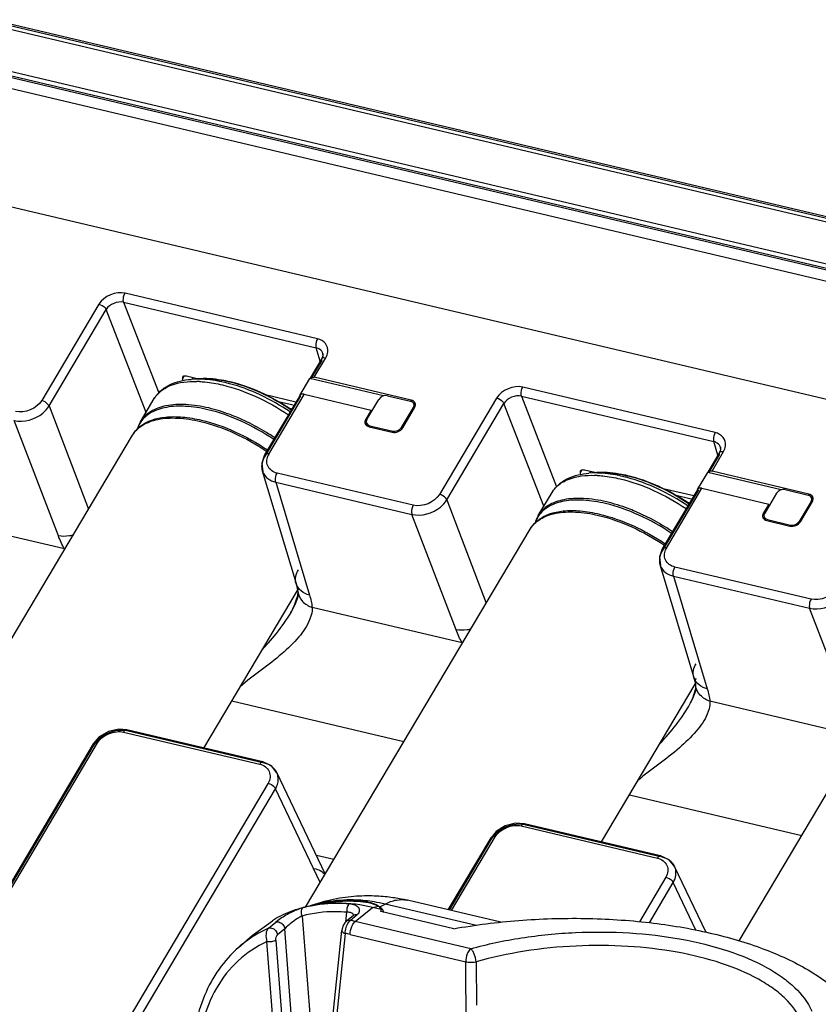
# Model space of a CAD drawing. Header units: inches. Extents: x 0 to 17, y 0 to 11.
# Tile 69 of 104: x 8.897 to 9.368, y 4.395 to 4.976. Entities that reach past the tile are written whole.
import ezdxf

# ---------------------------------------------------------------- set-up
doc = ezdxf.new("R2010")
doc.units = ezdxf.units.IN
doc.header["$LTSCALE"] = 0.935
doc.header["$MEASUREMENT"] = 0
doc.layers.get('0').update_dxf_attribs({"linetype": 'CONTINUOUS'})
doc.layers.add('1', color=7, linetype='CONTINUOUS')
doc.layers.add('2', color=7, linetype='CONTINUOUS')

msp = doc.modelspace()

# ---------------------------------------------------------------- linework, layer by layer
at = {"color": 7, "linetype": 'Continuous'}
for p, q in [((8.99925, 4.76456), (8.99891, 4.76365)), ((9.05849, 4.74838), (9.04973, 4.75044)), ((9.05716, 4.74614), (9.05645, 4.74631)), ((9.23364, 4.70924), (9.23329, 4.70833)), ((9.29288, 4.69306), (9.28411, 4.69513)), ((9.29155, 4.69082), (9.29084, 4.69099))]:
    msp.add_line(p, q, dxfattribs=at)
for centre in [(9.00401, 4.76305), (9.2384, 4.70773)]:
    msp.add_arc(centre, 0.00234, 157.29323, 158.79088, dxfattribs=at)
at = {"layer": '1', "color": 7, "linetype": 'Continuous'}
for p, q in [((9.00207, 4.76391), (8.99822, 4.7636)), ((9.00173, 4.76375), (8.99822, 4.7636)), ((9.00366, 4.76401), (9.00886, 4.76396)), ((9.00886, 4.76396), (9.01224, 4.76367)), ((9.02126, 4.76212), (9.02093, 4.76213)), ((8.96847, 4.73865), (8.97655, 4.75224)), ((9.10188, 4.74005), (9.10885, 4.7518)), ((9.11399, 4.75394), (9.12758, 4.75073)), ((9.12226, 4.73524), (9.12923, 4.74699)), ((9.1294, 4.74661), (9.12923, 4.74699)), ((9.12956, 4.7491), (9.13012, 4.7478)), ((9.03282, 4.73777), (9.02566, 4.74108)), ((9.10158, 4.73791), (9.1021, 4.73638)), ((9.10353, 4.73631), (9.10368, 4.73589)), ((9.10353, 4.73631), (9.11712, 4.7331)), ((9.12226, 4.73524), (9.12242, 4.73483)), ((8.83386, 4.51224), (8.96374, 4.73069)), ((9.11729, 4.73267), (9.11712, 4.7331)), ((9.23646, 4.70859), (9.23261, 4.70828)), ((9.23612, 4.70843), (9.23261, 4.70828)), ((9.23805, 4.70869), (9.24324, 4.70865)), ((9.24324, 4.70865), (9.24663, 4.70836)), ((9.25565, 4.7068), (9.25532, 4.70681)), ((9.20286, 4.68334), (9.21094, 4.69692)), ((9.34324, 4.69649), (9.33627, 4.68473)), ((9.34838, 4.69862), (9.36197, 4.69542)), ((9.36395, 4.69378), (9.3645, 4.69248)), ((9.36362, 4.69168), (9.35665, 4.67992)), ((9.36378, 4.69129), (9.36362, 4.69168)), ((9.26721, 4.68245), (9.26005, 4.68576)), ((9.33596, 4.68259), (9.33649, 4.68106)), ((9.33792, 4.68099), (9.33807, 4.68057)), ((9.33792, 4.68099), (9.35151, 4.67778)), ((9.35168, 4.67735), (9.35151, 4.67778)), ((9.35665, 4.67992), (9.35681, 4.67951)), ((9.06568, 4.4526), (9.19813, 4.67537)), ((9.00577, 4.54639), (9.061, 4.63927)), ((9.32119, 4.43281), (9.43251, 4.62006)), ((9.24016, 4.49107), (9.29539, 4.58396)), ((9.0767, 4.45589), (9.07483, 4.45538)), ((9.0982, 4.45665), (9.09795, 4.45667)), ((9.0982, 4.45663), (9.09795, 4.45667)), ((9.09884, 4.45589), (9.09887, 4.45621)), ((9.12556, 4.4567), (9.1257, 4.45667)), ((9.18075, 4.44368), (9.1257, 4.45667)), ((9.06906, 4.45353), (9.06844, 4.4533)), ((9.06903, 4.45345), (9.07585, 4.45481)), ((9.09496, 4.44418), (9.10521, 4.45248)), ((9.10521, 4.45248), (9.10852, 4.45325)), ((9.11022, 4.4513), (9.10521, 4.45248)), ((9.10826, 4.45368), (9.10947, 4.45288)), ((9.10947, 4.45288), (9.11262, 4.45443)), ((9.10947, 4.45288), (9.11067, 4.45175)), ((9.15313, 4.43992), (9.11004, 4.45009)), ((9.11022, 4.4513), (9.11019, 4.45092)), ((9.11076, 4.45163), (9.11131, 4.45079)), ((9.11131, 4.45079), (9.11151, 4.45027)), ((9.11151, 4.45027), (9.11161, 4.44973)), ((9.16644, 4.44173), (9.11262, 4.45443)), ((9.03429, 4.43598), (9.04631, 4.44454)), ((9.04992, 4.44514), (9.04814, 4.44378)), ((9.06368, 4.4474), (9.072, 4.33973)), ((9.08945, 4.44401), (9.09003, 4.44964)), ((9.09388, 4.44775), (9.08975, 4.44434)), ((9.09097, 4.44365), (9.09202, 4.44483)), ((9.09202, 4.44483), (9.09615, 4.44824)), ((9.09364, 4.44257), (9.09496, 4.44418)), ((9.16302, 4.42812), (9.09496, 4.44418)), ((9.04388, 4.44023), (9.04814, 4.44378)), ((9.05345, 4.43994), (9.0492, 4.43639)), ((9.06099, 4.34232), (9.05345, 4.43994)), ((9.07622, 4.33321), (9.08707, 4.43885)), ((9.02622, 4.42887), (9.03429, 4.43599)), ((9.04827, 4.43318), (9.05556, 4.33892)), ((9.08899, 4.43716), (9.07815, 4.33151)), ((9.09199, 4.4365), (9.16006, 4.42044)), ((9.05022, 4.3381), (9.04293, 4.43236)), ((9.16248, 4.42759), (9.1617, 4.42651)), ((9.16302, 4.42812), (9.16248, 4.42759)), ((9.16161, 4.23471), (9.16006, 4.42044)), ((9.16623, 4.42044), (9.16643, 4.3948)), ((9.16623, 4.42044), (9.16642, 4.3948))]:
    msp.add_line(p, q, dxfattribs=at)
for points in [[(9.12554, 4.45664), (9.12462, 4.45685), (9.12379, 4.45703), (9.12292, 4.4572), (9.12202, 4.45738), (9.12109, 4.45755), (9.12013, 4.45772), (9.11914, 4.45789), (9.11813, 4.45805), (9.11709, 4.4582), (9.11601, 4.45835), (9.11491, 4.45849), (9.11377, 4.45862), (9.11259, 4.45874), (9.11138, 4.45885), (9.11013, 4.45895), (9.10885, 4.45904), (9.10752, 4.45911), (9.10616, 4.45917), (9.10477, 4.45921), (9.10334, 4.45923), (9.10188, 4.45923), (9.10039, 4.45921), (9.09888, 4.45917), (9.09733, 4.45911), (9.09575, 4.45901), (9.09414, 4.45889), (9.09251, 4.45875), (9.09085, 4.45857), (9.08917, 4.45836), (9.08746, 4.45812), (9.08572, 4.45784), (9.08396, 4.45753), (9.08218, 4.45718), (9.08037, 4.45679), (9.07855, 4.45636), (9.0767, 4.45589)], [(9.07483, 4.45538), (9.07294, 4.45481), (9.07102, 4.4542), (9.06906, 4.45353)], [(9.08975, 4.44434), (9.08876, 4.44328), (9.08785, 4.44171), (9.08722, 4.43983), (9.08707, 4.43885)], [(9.0941, 4.44794), (9.09411, 4.44798), (9.09388, 4.44775)]]:
    msp.add_lwpolyline(points, dxfattribs=at)
for centre, radius, start, end in [((9.0056, 4.72031), 0.04374, 92.53692, 94.61931), ((9.0002, 4.70299), 0.0594, 87.11092, 88.57684), ((8.99716, 4.67224), 0.09193, 75.04523, 76.71165), ((9.00163, 4.68038), 0.08401, 76.50725, 76.71938), ((8.99131, 4.64938), 0.1168, 55.55607, 55.88564), ((8.98567, 4.72853), 0.01996, 157.52752, 162.93895), ((8.98239, 4.72923), 0.01661, 155.53401, 160.8952), ((8.98517, 4.72873), 0.01942, 149.28449, 157.51943), ((8.98202, 4.72939), 0.0162, 145.74591, 155.51202), ((8.97459, 4.62145), 0.13009, 57.68768, 63.40704), ((8.97483, 4.62178), 0.12967, 55.88723, 57.69726), ((9.23458, 4.64767), 0.0594, 87.11092, 88.57684), ((9.23998, 4.66499), 0.04374, 92.53692, 94.61931), ((9.23154, 4.61692), 0.09193, 75.04523, 76.71165), ((9.23602, 4.62506), 0.08401, 76.50725, 76.71938), ((9.22569, 4.59406), 0.1168, 55.55607, 55.88564), ((9.21956, 4.67341), 0.01942, 149.28449, 157.51943), ((9.21641, 4.67408), 0.0162, 145.74591, 155.51202), ((9.20898, 4.56613), 0.13009, 57.68768, 63.40704), ((9.22006, 4.67321), 0.01996, 157.52752, 162.93895), ((9.21678, 4.67391), 0.01661, 155.53401, 160.8952), ((9.20922, 4.56647), 0.12967, 55.88723, 57.69726), ((9.09121, 4.36798), 0.08856, 85.03927, 85.53459), ((9.08268, 4.38279), 0.07195, 108.20733, 118.39569), ((9.0831, 4.38159), 0.07321, 107.23366, 108.22744), ((9.08355, 4.38003), 0.07484, 101.19499, 107.21182), ((9.08348, 4.37946), 0.07528, 101.51682, 104.93622), ((9.08367, 4.37859), 0.07618, 101.07538, 101.52235), ((9.0841, 4.37726), 0.07766, 96.42459, 101.19827), ((9.08396, 4.37696), 0.07783, 95.94866, 101.05727), ((9.09107, 4.38394), 0.07283, 106.52031, 106.76204), ((9.09123, 4.38336), 0.07343, 102.17555, 106.51405), ((9.08533, 4.40309), 0.05272, 104.33354, 104.96654), ((9.09096, 4.38093), 0.07558, 101.56648, 104.30562), ((9.08428, 4.37584), 0.0791, 96.11883, 96.43712), ((9.08418, 4.37505), 0.07975, 94.84459, 95.96351), ((9.10631, 4.44807), 0.00571, 38.70484, 40.18928), ((9.12043, 4.34351), 0.1253, 125.05664, 126.26659), ((9.07338, 4.35284), 0.09386, 77.63087, 78.54874), ((9.07317, 4.35185), 0.09487, 76.7196, 77.63086), ((9.09261, 4.44766), 0.00139, 7.95824, 16.1232), ((9.07241, 4.37643), 0.06989, 114.09324, 122.66436), ((9.07235, 4.37658), 0.06973, 122.69002, 131.4124), ((9.07157, 4.35001), 0.08887, 76.71666, 78.69602)]:
    msp.add_arc(centre, radius, start, end, dxfattribs=at)
for centre, major_axis, ratio, start_param, end_param in [((9.11225, 4.751), (0.00367, 0.00142), 0.734325, 0.82133, 2.391822), ((9.12584, 4.7478), (0.00367, 0.00142), 0.733879, -0.749539, 0.820953), ((9.10528, 4.73925), (0.00367, 0.00142), 0.733879, 8.675239, 10.245731), ((9.11886, 4.73604), (0.00367, 0.00142), 0.734325, -2.320263, -0.749771), ((9.34664, 4.69568), (0.00367, 0.00142), 0.734325, 0.82133, 2.391822), ((9.36022, 4.69248), (0.00367, 0.00142), 0.733879, -0.749539, 0.820953), ((9.33966, 4.68393), (0.00367, 0.00142), 0.733879, 8.675239, 10.245731), ((9.35325, 4.68072), (0.00367, 0.00142), 0.734325, -2.320263, -0.749771), ((9.08677, 4.45405), (0.02344, -0.00295), 0.203969, 0.039956, 0.408802), ((9.08642, 4.45066), (0.02379, 0.00096), 0.451747, -0.141473, -0.064709)]:
    msp.add_ellipse(centre, major_axis=major_axis, ratio=ratio, start_param=start_param, end_param=end_param, dxfattribs=at)
for points, knots in [([(8.98248, 4.75853), (8.98355, 4.75927), (8.98838, 4.76205), (8.99398, 4.76326), (8.99822, 4.7636)], [0, 0, 0, 0, 0.23406, 1, 1, 1, 1]), ([(9.01829, 4.76171), (9.01684, 4.76205), (9.0114, 4.7632), (9.00582, 4.76378), (9.00173, 4.76375)], [0, 0, 0, 0, 0.266278, 1, 1, 1, 1]), ([(9.02126, 4.76212), (9.01958, 4.76252), (9.01327, 4.7638), (9.00676, 4.76428), (9.00207, 4.7639)], [0, 0, 0, 0, 0.268922, 1, 1, 1, 1]), ([(9.01224, 4.76367), (9.01295, 4.76359), (9.01587, 4.76321), (9.01876, 4.76265), (9.02093, 4.76214)], [0, 0, 0, 0, 0.242035, 1, 1, 1, 1]), ([(8.97655, 4.75224), (8.97765, 4.75409), (8.97958, 4.75634), (8.98187, 4.75811), (8.98248, 4.75853)], [0, 0, 0, 0, 0.745496, 1, 1, 1, 1]), ([(8.97936, 4.75576), (8.97961, 4.75599), (8.98065, 4.75693), (8.9818, 4.75775), (8.98271, 4.7583)], [0, 0, 0, 0, 0.24444, 1, 1, 1, 1]), ([(8.98271, 4.7583), (8.98393, 4.75904), (8.98986, 4.76184), (8.99659, 4.76249), (9.00167, 4.76237)], [0, 0, 0, 0, 0.21988, 1, 1, 1, 1]), ([(9.00319, 4.76231), (9.00427, 4.76225), (9.00881, 4.7619), (9.01332, 4.76111), (9.0167, 4.76031)], [0, 0, 0, 0, 0.237411, 1, 1, 1, 1]), ([(9.0167, 4.76031), (9.02345, 4.75871), (9.03701, 4.75389), (9.04953, 4.74686), (9.05561, 4.74274)], [0, 0, 0, 0, 0.485682, 1, 1, 1, 1]), ([(9.05659, 4.74439), (9.05101, 4.74818), (9.0395, 4.75473), (9.0271, 4.7594), (9.02088, 4.76106)], [0, 0, 0, 0, 0.511913, 1, 1, 1, 1]), ([(9.02124, 4.76207), (9.02751, 4.76056), (9.04009, 4.75603), (9.0517, 4.74945), (9.05732, 4.74559)], [0, 0, 0, 0, 0.486073, 1, 1, 1, 1]), ([(9.05681, 4.74608), (9.05127, 4.74984), (9.03983, 4.75626), (9.02745, 4.76066), (9.02126, 4.76212)], [0, 0, 0, 0, 0.51323, 1, 1, 1, 1]), ([(8.97655, 4.75224), (8.97712, 4.7532), (8.97803, 4.75442), (8.97908, 4.75549), (8.97936, 4.75576)], [0, 0, 0, 0, 0.746646, 1, 1, 1, 1]), ([(9.00862, 4.74673), (9.00419, 4.74777), (8.99579, 4.74911), (8.98403, 4.74863), (8.97573, 4.7458), (8.97093, 4.74207), (8.96917, 4.73983), (8.96847, 4.73865)], [0, 0, 0, 0, 0.314428, 0.583287, 0.806414, 0.905375, 1, 1, 1, 1]), ([(9.00814, 4.74572), (9.00384, 4.74674), (8.99569, 4.74806), (8.98423, 4.74768), (8.97481, 4.74477), (8.97016, 4.74076), (8.96863, 4.73851)], [0, 0, 0, 0, 0.312984, 0.582228, 0.807053, 1, 1, 1, 1]), ([(9.04698, 4.72818), (9.04091, 4.73229), (9.02841, 4.73931), (9.01488, 4.74413), (9.00814, 4.74572)], [0, 0, 0, 0, 0.514312, 1, 1, 1, 1]), ([(9.02566, 4.74108), (9.02424, 4.74168), (9.01868, 4.74391), (9.01294, 4.74571), (9.00862, 4.74673)], [0, 0, 0, 0, 0.258378, 1, 1, 1, 1]), ([(8.96374, 4.73069), (8.96444, 4.73187), (8.96619, 4.73411), (8.971, 4.73784), (8.9793, 4.74067), (8.99106, 4.74115), (8.99946, 4.73981), (9.00389, 4.73877)], [0, 0, 0, 0, 0.094624, 0.193585, 0.416712, 0.685572, 1, 1, 1, 1]), ([(8.96813, 4.73581), (8.97222, 4.73922), (8.98121, 4.7418), (8.99364, 4.74163), (9.00076, 4.74042), (9.00446, 4.73954)], [0, 0, 0, 0, 0.426371, 0.69553, 1, 1, 1, 1]), ([(8.96374, 4.73069), (8.9646, 4.73214), (8.96602, 4.73394), (8.96769, 4.73545), (8.96813, 4.73581)], [0, 0, 0, 0, 0.747238, 1, 1, 1, 1]), ([(9.00389, 4.73877), (9.01065, 4.73717), (9.02421, 4.73234), (9.03674, 4.7253), (9.04283, 4.72118)], [0, 0, 0, 0, 0.485686, 1, 1, 1, 1]), ([(9.00446, 4.73954), (9.0112, 4.73795), (9.02474, 4.73313), (9.03724, 4.72611), (9.04331, 4.72199)], [0, 0, 0, 0, 0.485689, 1, 1, 1, 1]), ([(9.21687, 4.70321), (9.21793, 4.70395), (9.22277, 4.70673), (9.22837, 4.70794), (9.23261, 4.70828)], [0, 0, 0, 0, 0.23406, 1, 1, 1, 1]), ([(9.21709, 4.70298), (9.21832, 4.70372), (9.22425, 4.70652), (9.23098, 4.70717), (9.23606, 4.70705)], [0, 0, 0, 0, 0.21988, 1, 1, 1, 1]), ([(9.25267, 4.70639), (9.25123, 4.70674), (9.24579, 4.70788), (9.2402, 4.70846), (9.23612, 4.70843)], [0, 0, 0, 0, 0.266278, 1, 1, 1, 1]), ([(9.25565, 4.7068), (9.25397, 4.7072), (9.24766, 4.70848), (9.24115, 4.70896), (9.23646, 4.70858)], [0, 0, 0, 0, 0.268922, 1, 1, 1, 1]), ([(9.23758, 4.70699), (9.23866, 4.70694), (9.2432, 4.70659), (9.2477, 4.70579), (9.25108, 4.70499)], [0, 0, 0, 0, 0.237411, 1, 1, 1, 1]), ([(9.24663, 4.70836), (9.24734, 4.70828), (9.25026, 4.7079), (9.25315, 4.70733), (9.25532, 4.70682)], [0, 0, 0, 0, 0.242035, 1, 1, 1, 1]), ([(9.29098, 4.68907), (9.2854, 4.69286), (9.27389, 4.69941), (9.26148, 4.70408), (9.25527, 4.70574)], [0, 0, 0, 0, 0.511913, 1, 1, 1, 1]), ([(9.25562, 4.70675), (9.2619, 4.70524), (9.27447, 4.70071), (9.28608, 4.69413), (9.29171, 4.69027)], [0, 0, 0, 0, 0.486073, 1, 1, 1, 1]), ([(9.2912, 4.69076), (9.28566, 4.69452), (9.27422, 4.70094), (9.26183, 4.70534), (9.25565, 4.7068)], [0, 0, 0, 0, 0.51323, 1, 1, 1, 1]), ([(9.21094, 4.69692), (9.21204, 4.69877), (9.21396, 4.70102), (9.21626, 4.70279), (9.21687, 4.70321)], [0, 0, 0, 0, 0.745496, 1, 1, 1, 1]), ([(9.21094, 4.69692), (9.21151, 4.69788), (9.21242, 4.6991), (9.21347, 4.70017), (9.21375, 4.70044)], [0, 0, 0, 0, 0.746646, 1, 1, 1, 1]), ([(9.21375, 4.70044), (9.21399, 4.70067), (9.21504, 4.70161), (9.21619, 4.70243), (9.21709, 4.70298)], [0, 0, 0, 0, 0.24444, 1, 1, 1, 1]), ([(9.25108, 4.70499), (9.25784, 4.7034), (9.27139, 4.69857), (9.28392, 4.69154), (9.29, 4.68742)], [0, 0, 0, 0, 0.485682, 1, 1, 1, 1]), ([(9.24301, 4.69141), (9.23858, 4.69245), (9.23018, 4.69379), (9.21842, 4.69332), (9.21012, 4.69048), (9.20531, 4.68675), (9.20356, 4.68451), (9.20286, 4.68334)], [0, 0, 0, 0, 0.314428, 0.583287, 0.806414, 0.905375, 1, 1, 1, 1]), ([(9.24252, 4.69041), (9.23823, 4.69142), (9.23008, 4.69274), (9.21862, 4.69236), (9.2092, 4.68945), (9.20455, 4.68544), (9.20302, 4.6832)], [0, 0, 0, 0, 0.312984, 0.582228, 0.807053, 1, 1, 1, 1]), ([(9.28137, 4.67286), (9.27529, 4.67698), (9.2628, 4.68399), (9.24927, 4.68881), (9.24252, 4.69041)], [0, 0, 0, 0, 0.514312, 1, 1, 1, 1]), ([(9.26005, 4.68576), (9.25862, 4.68636), (9.25307, 4.68859), (9.24733, 4.69039), (9.24301, 4.69141)], [0, 0, 0, 0, 0.258378, 1, 1, 1, 1]), ([(9.19813, 4.67537), (9.19883, 4.67655), (9.20058, 4.67879), (9.20539, 4.68252), (9.21369, 4.68536), (9.22545, 4.68583), (9.23384, 4.68449), (9.23828, 4.68345)], [0, 0, 0, 0, 0.094624, 0.193585, 0.416712, 0.685572, 1, 1, 1, 1]), ([(9.20252, 4.68049), (9.20661, 4.6839), (9.2156, 4.68648), (9.22803, 4.68631), (9.23515, 4.6851), (9.23885, 4.68422)], [0, 0, 0, 0, 0.426371, 0.69553, 1, 1, 1, 1]), ([(9.23828, 4.68345), (9.24504, 4.68185), (9.2586, 4.67702), (9.27113, 4.66998), (9.27722, 4.66586)], [0, 0, 0, 0, 0.485686, 1, 1, 1, 1]), ([(9.23885, 4.68422), (9.24559, 4.68263), (9.25912, 4.67781), (9.27162, 4.67079), (9.2777, 4.66667)], [0, 0, 0, 0, 0.485689, 1, 1, 1, 1]), ([(9.19813, 4.67537), (9.19899, 4.67682), (9.20041, 4.67862), (9.20208, 4.68013), (9.20252, 4.68049)], [0, 0, 0, 0, 0.747238, 1, 1, 1, 1]), ([(9.09795, 4.45667), (9.09605, 4.4568), (9.08862, 4.45705), (9.08115, 4.45631), (9.07574, 4.45514)], [0, 0, 0, 0, 0.25561, 1, 1, 1, 1]), ([(9.09811, 4.45627), (9.09621, 4.45642), (9.08876, 4.45676), (9.08125, 4.45608), (9.0758, 4.45497)], [0, 0, 0, 0, 0.254952, 1, 1, 1, 1]), ([(9.07585, 4.4548), (9.07765, 4.45516), (9.085, 4.45633), (9.09251, 4.45644), (9.0981, 4.45597)], [0, 0, 0, 0, 0.245927, 1, 1, 1, 1]), ([(9.0981, 4.45597), (9.1002, 4.45579), (9.10377, 4.45524), (9.10725, 4.45405), (9.10852, 4.45325)], [0, 0, 0, 0, 0.583409, 1, 1, 1, 1]), ([(9.11263, 4.45443), (9.11145, 4.45471), (9.10669, 4.45574), (9.10185, 4.45639), (9.0982, 4.45665)], [0, 0, 0, 0, 0.248068, 1, 1, 1, 1]), ([(9.09887, 4.45621), (9.10066, 4.45605), (9.10389, 4.45555), (9.10699, 4.45441), (9.10826, 4.45368)], [0, 0, 0, 0, 0.550883, 1, 1, 1, 1]), ([(9.11262, 4.45443), (9.1147, 4.45554), (9.11892, 4.45719), (9.12351, 4.45716), (9.12556, 4.4567)], [0, 0, 0, 0, 0.528649, 1, 1, 1, 1]), ([(9.06408, 4.4522), (9.06156, 4.45153), (9.05668, 4.44938), (9.05211, 4.44669), (9.04992, 4.44514)], [0, 0, 0, 0, 0.492467, 1, 1, 1, 1]), ([(9.06368, 4.4474), (9.06333, 4.44828), (9.06302, 4.44994), (9.06353, 4.45172), (9.06408, 4.4522)], [0, 0, 0, 0, 0.56489, 1, 1, 1, 1]), ([(9.09003, 4.44964), (9.08777, 4.44982), (9.07894, 4.4502), (9.07003, 4.4491), (9.06368, 4.4474)], [0, 0, 0, 0, 0.255956, 1, 1, 1, 1]), ([(9.10521, 4.45248), (9.10275, 4.45306), (9.09309, 4.45495), (9.08312, 4.45527), (9.07585, 4.45449)], [0, 0, 0, 0, 0.256853, 1, 1, 1, 1]), ([(9.0914, 4.45451), (9.09023, 4.45461), (9.08558, 4.4549), (9.08091, 4.45481), (9.07745, 4.45451)], [0, 0, 0, 0, 0.253063, 1, 1, 1, 1]), ([(9.0914, 4.45451), (9.0908, 4.45402), (9.09005, 4.45232), (9.08991, 4.45058), (9.09003, 4.44964)], [0, 0, 0, 0, 0.45004, 1, 1, 1, 1]), ([(9.09615, 4.44824), (9.09678, 4.44876), (9.09761, 4.44975), (9.09756, 4.45132), (9.09703, 4.45231), (9.09609, 4.45314), (9.09425, 4.45411), (9.09258, 4.45441), (9.0914, 4.45451)], [0, 0, 0, 0, 0.228468, 0.32299, 0.421695, 0.53504, 0.668351, 1, 1, 1, 1]), ([(9.04814, 4.44378), (9.04826, 4.44383), (9.04884, 4.44402), (9.04947, 4.44399), (9.04993, 4.44388)], [0, 0, 0, 0, 0.217366, 1, 1, 1, 1]), ([(9.06368, 4.4474), (9.06277, 4.44694), (9.05908, 4.44486), (9.05581, 4.44212), (9.05345, 4.43994)], [0, 0, 0, 0, 0.239354, 1, 1, 1, 1]), ([(9.09394, 4.44804), (9.09387, 4.4483), (9.09342, 4.44898), (9.09198, 4.4496), (9.09074, 4.44967), (9.09003, 4.44964)], [0, 0, 0, 0, 0.178195, 0.519251, 1, 1, 1, 1]), ([(9.15313, 4.43992), (9.16576, 4.44217), (9.19143, 4.44539), (9.23004, 4.4466), (9.26784, 4.44418), (9.30323, 4.43829), (9.33474, 4.42912), (9.36112, 4.41709), (9.38135, 4.40258), (9.3909, 4.3905), (9.39392, 4.38434)], [0, 0, 0, 0, 0.148488, 0.299109, 0.44673, 0.586428, 0.713803, 0.825704, 0.92058, 1, 1, 1, 1]), ([(9.04388, 4.44023), (9.04296, 4.43944), (9.04206, 4.43655), (9.04243, 4.43381), (9.04293, 4.43236)], [0, 0, 0, 0, 0.440564, 1, 1, 1, 1]), ([(9.04388, 4.44023), (9.044, 4.44028), (9.04458, 4.44046), (9.04521, 4.44042), (9.04567, 4.44031)], [0, 0, 0, 0, 0.217361, 1, 1, 1, 1]), ([(9.04567, 4.44031), (9.0466, 4.4401), (9.04822, 4.43899), (9.04906, 4.43726), (9.0492, 4.43639)], [0, 0, 0, 0, 0.518772, 1, 1, 1, 1]), ([(9.04993, 4.44388), (9.05081, 4.44367), (9.05244, 4.44259), (9.05332, 4.44085), (9.05345, 4.43994)], [0, 0, 0, 0, 0.496508, 1, 1, 1, 1]), ([(9.08707, 4.43885), (9.08705, 4.43869), (9.08719, 4.43818), (9.08793, 4.43759), (9.0886, 4.43729), (9.08899, 4.43716)], [0, 0, 0, 0, 0.180659, 0.543096, 1, 1, 1, 1]), ([(9.08899, 4.43716), (9.08902, 4.43833), (9.08943, 4.4406), (9.09034, 4.44273), (9.09097, 4.44365)], [0, 0, 0, 0, 0.512865, 1, 1, 1, 1]), ([(9.09199, 4.4365), (9.09201, 4.43811), (9.09246, 4.44024), (9.09338, 4.44214), (9.09364, 4.44257)], [0, 0, 0, 0, 0.76144, 1, 1, 1, 1]), ([(9.04293, 4.43236), (9.0439, 4.43223), (9.04573, 4.4323), (9.04756, 4.43274), (9.04827, 4.43318)], [0, 0, 0, 0, 0.539157, 1, 1, 1, 1]), ([(9.04827, 4.43318), (9.04823, 4.43379), (9.04833, 4.43492), (9.04879, 4.43606), (9.0492, 4.43639)], [0, 0, 0, 0, 0.538943, 1, 1, 1, 1]), ([(9.16302, 4.42812), (9.17282, 4.43086), (9.19327, 4.43512), (9.22467, 4.43824), (9.2563, 4.43798), (9.28649, 4.4345), (9.31366, 4.42785), (9.33345, 4.41973), (9.34633, 4.41175), (9.35605, 4.40385), (9.3617, 4.39658), (9.36398, 4.39141)], [0, 0, 0, 0, 0.141521, 0.289659, 0.437921, 0.580494, 0.711295, 0.825849, 0.876038, 0.921457, 1, 1, 1, 1]), ([(9.02622, 4.42887), (9.02192, 4.42508), (9.01409, 4.4163), (9.00251, 4.39515), (8.99916, 4.37661), (8.99908, 4.36427)], [0, 0, 0, 0, 0.239617, 0.485082, 1, 1, 1, 1]), ([(9.04293, 4.43236), (9.03679, 4.4295), (9.02523, 4.42174), (9.01212, 4.4051), (9.00401, 4.38465), (9.00224, 4.36975), (9.00219, 4.36213)], [0, 0, 0, 0, 0.237531, 0.479445, 0.732458, 1, 1, 1, 1]), ([(9.16624, 4.42044), (9.16613, 4.42198), (9.16557, 4.42424), (9.16427, 4.42675), (9.16345, 4.42777), (9.16302, 4.42812)], [0, 0, 0, 0, 0.545908, 0.804323, 1, 1, 1, 1]), ([(9.35802, 4.38548), (9.35585, 4.39044), (9.35046, 4.39742), (9.34118, 4.405), (9.32889, 4.41266), (9.31001, 4.42043), (9.28407, 4.42678), (9.25525, 4.43007), (9.22507, 4.43027), (9.1951, 4.42722), (9.17559, 4.42309), (9.16624, 4.42044)], [0, 0, 0, 0, 0.078797, 0.124279, 0.174499, 0.289034, 0.419756, 0.562226, 0.710394, 0.858475, 1, 1, 1, 1]), ([(9.1617, 4.42651), (9.16144, 4.42607), (9.16052, 4.42417), (9.16007, 4.42204), (9.16006, 4.42044)], [0, 0, 0, 0, 0.23857, 1, 1, 1, 1]), ([(9.16005, 4.42044), (9.16054, 4.42033), (9.16259, 4.42003), (9.1647, 4.42012), (9.16623, 4.42044)], [0, 0, 0, 0, 0.241734, 1, 1, 1, 1])]:
    msp.add_open_spline(points, degree=3, knots=knots, dxfattribs=at)
for points in [[(9.09202, 4.44483), (9.09126, 4.44498), (9.09035, 4.44483), (9.08975, 4.44434)], [(9.09388, 4.44775), (9.09448, 4.44824), (9.09539, 4.44839), (9.09615, 4.44824)]]:
    msp.add_open_spline(points, degree=3, dxfattribs=at)
at = {"layer": '2', "color": 7, "linetype": 'Continuous'}
for p, q in [((8.87725, 4.97339), (11.11922, 4.44425)), ((11.1222, 4.44639), (8.88024, 4.97553)), ((11.12199, 4.44551), (8.8815, 4.9743)), ((11.10618, 4.42227), (8.86422, 4.9514)), ((8.86518, 4.94891), (11.10714, 4.41977)), ((8.86247, 4.94847), (11.10444, 4.41933)), ((11.10096, 4.41345), (8.85899, 4.94259)), ((8.83146, 4.87972), (11.07342, 4.35059)), ((9.07272, 4.78757), (8.95932, 4.81433)), ((8.94391, 4.80793), (8.91022, 4.75113)), ((8.91454, 4.74792), (8.94823, 4.80472)), ((8.97174, 4.74415), (8.94823, 4.80472)), ((8.95851, 4.80899), (8.97924, 4.75558)), ((8.95851, 4.80899), (9.07191, 4.78223)), ((9.07432, 4.77429), (9.07191, 4.78223)), ((9.07525, 4.77587), (9.0684, 4.76432)), ((9.07521, 4.77475), (9.06871, 4.76378)), ((9.07084, 4.76483), (9.07768, 4.77636)), ((9.07521, 4.77475), (9.07525, 4.77587)), ((9.07583, 4.77892), (9.07582, 4.77893)), ((9.07601, 4.77715), (9.07583, 4.77892)), ((9.07611, 4.77642), (9.07657, 4.77647)), ((9.07657, 4.77647), (9.07768, 4.77636)), ((8.99312, 4.76365), (8.9942, 4.76547)), ((8.99317, 4.76489), (8.99312, 4.76365)), ((8.99312, 4.76365), (8.99341, 4.76278)), ((9.00183, 4.76396), (8.99562, 4.76542)), ((9.06236, 4.75405), (9.06829, 4.76404)), ((9.06827, 4.76404), (9.0684, 4.76432)), ((9.11158, 4.75382), (9.06829, 4.76404)), ((9.12798, 4.75134), (9.07084, 4.76483)), ((9.30711, 4.73225), (9.19371, 4.75902)), ((9.06278, 4.7538), (9.04152, 4.71795)), ((9.06247, 4.75432), (9.04156, 4.71907)), ((9.06004, 4.75022), (9.04213, 4.75444)), ((9.04399, 4.71955), (9.06488, 4.75478)), ((9.06247, 4.75431), (9.06236, 4.75405)), ((9.06483, 4.75479), (9.10428, 4.74548)), ((9.1783, 4.75261), (9.14461, 4.69581)), ((9.19289, 4.75367), (9.21362, 4.70026)), ((9.19289, 4.75367), (9.30629, 4.72691)), ((8.91454, 4.74792), (8.93783, 4.68711)), ((9.12296, 4.73504), (9.12997, 4.74686)), ((9.12798, 4.75134), (9.12829, 4.75044)), ((9.12959, 4.7494), (9.13026, 4.74887)), ((9.14893, 4.6926), (9.18262, 4.7494)), ((9.20613, 4.68883), (9.18262, 4.7494)), ((9.10428, 4.74548), (9.10115, 4.74019)), ((9.10156, 4.73923), (9.10115, 4.74019)), ((9.10428, 4.74548), (9.10463, 4.74468)), ((8.92002, 4.67141), (8.89399, 4.73939)), ((9.10142, 4.73791), (9.10128, 4.73682)), ((9.10313, 4.7357), (9.11679, 4.73248)), ((9.30871, 4.71898), (9.30629, 4.72691)), ((9.31021, 4.7236), (9.31021, 4.72361)), ((9.31039, 4.72183), (9.31021, 4.7236)), ((9.04156, 4.71907), (9.03988, 4.7143)), ((9.04156, 4.71907), (9.04152, 4.71795)), ((9.04284, 4.71607), (9.04343, 4.71841)), ((9.30964, 4.72055), (9.30279, 4.709)), ((9.3096, 4.71943), (9.30309, 4.70846)), ((9.30523, 4.70951), (9.31207, 4.72104)), ((9.3096, 4.71943), (9.30964, 4.72055)), ((9.3105, 4.7211), (9.31096, 4.72115)), ((9.31096, 4.72115), (9.31207, 4.72104)), ((9.03988, 4.7143), (9.04044, 4.70917)), ((9.04019, 4.70975), (9.04034, 4.70928)), ((9.04019, 4.70975), (9.06009, 4.64328)), ((9.1292, 4.6894), (9.04895, 4.70834)), ((9.22751, 4.70833), (9.22859, 4.71015)), ((9.22756, 4.70957), (9.22751, 4.70833)), ((9.22751, 4.70833), (9.2278, 4.70746)), ((9.23622, 4.70864), (9.23001, 4.7101)), ((9.29675, 4.69873), (9.30267, 4.70872)), ((9.30266, 4.70872), (9.30279, 4.709)), ((9.34597, 4.6985), (9.30267, 4.70872)), ((9.36237, 4.69603), (9.30523, 4.70951)), ((9.04813, 4.70301), (9.06805, 4.63648)), ((9.04813, 4.70301), (9.12838, 4.68407)), ((9.27838, 4.66423), (9.29927, 4.69946)), ((9.29921, 4.69947), (9.33867, 4.69016)), ((9.29717, 4.69848), (9.27591, 4.66263)), ((9.29686, 4.699), (9.27595, 4.66375)), ((9.29443, 4.6949), (9.27652, 4.69913)), ((9.29686, 4.699), (9.29675, 4.69873)), ((9.36237, 4.69603), (9.36268, 4.69513)), ((9.36398, 4.69408), (9.36465, 4.69355)), ((9.14893, 4.6926), (9.17221, 4.63179)), ((9.33867, 4.69016), (9.33553, 4.68487)), ((9.33867, 4.69016), (9.33901, 4.68936)), ((9.35734, 4.67972), (9.36435, 4.69154)), ((8.92359, 4.66368), (8.83521, 4.68454)), ((9.15441, 4.61609), (9.12838, 4.68407)), ((9.33594, 4.68391), (9.33553, 4.68487)), ((9.33581, 4.6826), (9.33566, 4.6815)), ((9.33752, 4.68038), (9.35118, 4.67716)), ((9.27595, 4.66375), (9.27427, 4.65898)), ((9.27427, 4.65898), (9.27483, 4.65386)), ((9.27595, 4.66375), (9.27591, 4.66263)), ((9.27723, 4.66075), (9.27781, 4.66309)), ((9.27457, 4.65443), (9.27473, 4.65397)), ((9.27457, 4.65443), (9.29446, 4.58799)), ((9.36359, 4.63408), (9.28333, 4.65302)), ((9.28252, 4.64769), (9.30243, 4.58116)), ((9.28252, 4.64769), (9.36277, 4.62875)), ((9.06107, 4.6387), (9.0611, 4.63851)), ((9.05296, 4.61978), (9.05657, 4.62534)), ((9.05658, 4.62534), (9.05666, 4.62549)), ((9.0691, 4.62475), (9.0681, 4.62182)), ((9.15798, 4.60836), (9.06959, 4.62922)), ((9.38879, 4.56078), (9.36277, 4.62875)), ((9.2945, 4.58788), (9.29446, 4.58799)), ((9.29548, 4.5832), (9.29548, 4.58326)), ((9.02225, 4.5741), (9.12368, 4.55016)), ((9.39237, 4.55305), (9.30398, 4.57391)), ((9.28735, 4.56447), (9.29096, 4.57003)), ((9.29096, 4.57002), (9.29097, 4.57003)), ((9.30349, 4.56947), (9.3024, 4.5663)), ((8.95846, 4.55577), (9.03871, 4.53683)), ((9.04058, 4.53817), (8.96032, 4.55711)), ((8.96033, 4.55711), (8.96112, 4.55631)), ((9.04044, 4.53759), (8.96112, 4.55631)), ((8.94062, 4.54888), (8.8733, 4.43538)), ((8.8736, 4.43227), (8.94305, 4.54937)), ((8.94058, 4.54776), (8.94062, 4.54888)), ((8.94058, 4.54776), (8.87339, 4.43447)), ((9.07733, 4.4722), (9.04881, 4.53193)), ((9.04889, 4.53176), (9.04881, 4.53193)), ((9.04367, 4.52562), (8.93819, 4.34778)), ((8.94251, 4.34457), (9.04799, 4.52241)), ((9.07436, 4.46719), (9.04799, 4.52241)), ((9.25663, 4.51878), (9.35807, 4.49484)), ((9.19284, 4.50046), (9.2731, 4.48151)), ((9.19471, 4.50179), (9.19551, 4.501)), ((9.27496, 4.48285), (9.19471, 4.50179)), ((9.27483, 4.48228), (9.19551, 4.501)), ((9.14976, 4.45099), (9.17501, 4.49356)), ((9.17497, 4.49244), (9.15031, 4.45086)), ((9.15164, 4.45055), (9.17744, 4.49405)), ((9.17497, 4.49244), (9.17501, 4.49356)), ((9.08234, 4.48062), (9.07217, 4.48303)), ((9.30176, 4.43775), (9.2832, 4.47661)), ((9.28328, 4.47644), (9.2832, 4.47661)), ((9.27805, 4.4703), (9.2624, 4.4439)), ((9.26831, 4.44338), (9.28238, 4.46709)), ((9.29572, 4.43914), (9.28238, 4.46709))]:
    msp.add_line(p, q, dxfattribs=at)
for points in [[(9.07582, 4.77893), (9.07587, 4.7774), (9.07525, 4.77587)], [(9.31021, 4.72361), (9.31026, 4.72208), (9.30964, 4.72055)], [(9.06008, 4.64328), (9.06097, 4.63945), (9.06107, 4.6387)], [(9.0611, 4.63851), (9.06097, 4.63604), (9.05845, 4.6288), (9.05666, 4.62549)], [(9.2945, 4.58789), (9.29468, 4.58728), (9.29544, 4.58371), (9.2955, 4.58327)], [(9.29548, 4.5832), (9.29544, 4.58131), (9.29379, 4.57557), (9.29097, 4.57003)], [(8.96032, 4.55711), (8.95576, 4.5575), (8.94954, 4.55613), (8.94406, 4.55288), (8.94062, 4.54888)], [(9.04886, 4.53168), (9.04556, 4.53584), (9.04058, 4.53817)], [(9.19471, 4.50179), (9.18947, 4.50214), (9.1833, 4.50055), (9.17795, 4.49713), (9.17501, 4.49356)], [(9.28325, 4.47636), (9.27994, 4.48052), (9.27496, 4.48285)]]:
    msp.add_lwpolyline(points, dxfattribs=at)
for centre, radius, start, end in [((9.07165, 4.77763), 0.00437, 17.32296, 24.0701), ((9.30604, 4.72231), 0.00437, 17.32296, 24.0701), ((9.05224, 4.71479), 0.00953, 149.96546, 157.62336), ((9.28662, 4.65947), 0.00953, 149.96546, 157.62336), ((9.07085, 4.63986), 0.00984, 174.97941, 186.79666)]:
    msp.add_arc(centre, radius, start, end, dxfattribs=at)
for centre, ratio, start_param, end_param in [((9.12589, 4.74782), 0.733879, 5.533646, 7.104138), ((9.10522, 4.73923), 0.733879, 8.675239, 10.245731), ((9.11888, 4.736), 0.734325, -2.320263, -0.749771), ((9.36028, 4.6925), 0.733879, 5.533646, 7.104138), ((9.33961, 4.68391), 0.733879, 8.675239, 10.245731), ((9.35327, 4.68068), 0.734325, -2.320263, -0.749771)]:
    msp.add_ellipse(centre, major_axis=(0.00441, 0.0017), ratio=ratio, start_param=start_param, end_param=end_param, dxfattribs=at)
for points in [[(8.95932, 4.81433), (8.9539, 4.81559), (8.9468, 4.81268), (8.94391, 4.80793)], [(8.95851, 4.80899), (8.95491, 4.80988), (8.95009, 4.80793), (8.94823, 4.80472)], [(9.07526, 4.77587), (9.07543, 4.77616), (9.07578, 4.77635), (9.07611, 4.77642)], [(9.07768, 4.77636), (9.07829, 4.77739), (9.07871, 4.77857), (9.07882, 4.77976)], [(9.19371, 4.75902), (9.18829, 4.76027), (9.18119, 4.75736), (9.1783, 4.75261)], [(9.19289, 4.75367), (9.18929, 4.75456), (9.18448, 4.75261), (9.18262, 4.7494)], [(8.91022, 4.75113), (8.90735, 4.74636), (8.90024, 4.74349), (8.89481, 4.74472)], [(9.31207, 4.72104), (9.31267, 4.72207), (9.31309, 4.72325), (9.31321, 4.72444)], [(9.04152, 4.71795), (9.04068, 4.71654), (9.04007, 4.71493), (9.03988, 4.7133)], [(9.30965, 4.72055), (9.30981, 4.72084), (9.31017, 4.72103), (9.3105, 4.7211)], [(9.03988, 4.7133), (9.03975, 4.71212), (9.03985, 4.71089), (9.04019, 4.70975)], [(9.04342, 4.71261), (9.04294, 4.71368), (9.04274, 4.71491), (9.04284, 4.71607)], [(9.04562, 4.70987), (9.04469, 4.71058), (9.04391, 4.71155), (9.04342, 4.71261)], [(9.04034, 4.70928), (9.04093, 4.70765), (9.0421, 4.70617), (9.04349, 4.70513)], [(9.04349, 4.70513), (9.04485, 4.70411), (9.04648, 4.70341), (9.04813, 4.70301)], [(9.04895, 4.70834), (9.04776, 4.70862), (9.0466, 4.70914), (9.04562, 4.70987)], [(9.14461, 4.69581), (9.14174, 4.69104), (9.13462, 4.68817), (9.1292, 4.6894)], [(8.92359, 4.66368), (8.92224, 4.66618), (8.92103, 4.66876), (8.92002, 4.67141)], [(9.27591, 4.66263), (9.27506, 4.66122), (9.27445, 4.65961), (9.27427, 4.65798)], [(9.27781, 4.65729), (9.27733, 4.65836), (9.27712, 4.65959), (9.27723, 4.66075)], [(9.27427, 4.65798), (9.27414, 4.6568), (9.27423, 4.65557), (9.27457, 4.65443)], [(9.27473, 4.65397), (9.27532, 4.65233), (9.27649, 4.65085), (9.27788, 4.64981)], [(9.28001, 4.65455), (9.27908, 4.65526), (9.27829, 4.65623), (9.27781, 4.65729)], [(9.28333, 4.65302), (9.28215, 4.65331), (9.28098, 4.65382), (9.28001, 4.65455)], [(9.06008, 4.64331), (9.0593, 4.64593), (9.06, 4.64907), (9.06145, 4.65138)], [(9.27788, 4.64981), (9.27924, 4.64879), (9.28086, 4.64809), (9.28252, 4.64769)], [(9.06805, 4.63648), (9.06876, 4.63411), (9.0693, 4.63168), (9.06959, 4.62922)], [(9.37899, 4.64049), (9.37612, 4.63572), (9.36901, 4.63285), (9.36359, 4.63408)], [(9.06959, 4.62922), (9.06967, 4.62773), (9.06947, 4.6262), (9.0691, 4.62475)], [(9.15798, 4.60836), (9.15663, 4.61086), (9.15541, 4.61344), (9.15441, 4.61609)], [(9.29447, 4.58799), (9.29371, 4.59061), (9.29439, 4.59375), (9.29584, 4.59606)], [(9.30243, 4.58116), (9.29909, 4.58206), (9.29551, 4.58457), (9.2945, 4.58788)], [(9.29548, 4.58326), (9.2953, 4.58466), (9.29543, 4.58612), (9.29584, 4.58747)], [(9.30243, 4.58116), (9.30315, 4.57879), (9.30369, 4.57636), (9.30398, 4.57391)], [(9.30398, 4.57391), (9.30405, 4.57242), (9.30386, 4.57091), (9.30349, 4.56947)], [(8.95541, 4.55668), (8.95139, 4.55629), (8.94731, 4.55461), (8.94422, 4.552)], [(8.94574, 4.55242), (8.94812, 4.55437), (8.9512, 4.55565), (8.95426, 4.55598)], [(8.95426, 4.55598), (8.95566, 4.55613), (8.95709, 4.55608), (8.95846, 4.55577)], [(8.96033, 4.55648), (8.95872, 4.55678), (8.95705, 4.55683), (8.95541, 4.55668)], [(8.94422, 4.552), (8.94279, 4.5508), (8.94152, 4.54937), (8.94058, 4.54776)], [(8.94305, 4.54937), (8.94375, 4.55053), (8.94469, 4.55156), (8.94574, 4.55242)], [(9.03871, 4.53683), (9.0399, 4.53655), (9.04106, 4.53604), (9.04203, 4.5353)], [(9.04137, 4.53737), (9.04122, 4.53772), (9.04094, 4.53807), (9.04057, 4.53816)], [(9.04597, 4.53532), (9.04462, 4.53632), (9.04301, 4.537), (9.04137, 4.53737)], [(9.04203, 4.5353), (9.04296, 4.53459), (9.04375, 4.53363), (9.04423, 4.53256)], [(9.04423, 4.53256), (9.04471, 4.5315), (9.04492, 4.53027), (9.04482, 4.5291)], [(9.04881, 4.53193), (9.04818, 4.53326), (9.04716, 4.53444), (9.04597, 4.53532)], [(9.04482, 4.5291), (9.04471, 4.52788), (9.04428, 4.52668), (9.04367, 4.52562)], [(9.17861, 4.49668), (9.17718, 4.49549), (9.17591, 4.49405), (9.17497, 4.49244)], [(9.17744, 4.49405), (9.17814, 4.49521), (9.17908, 4.49624), (9.18013, 4.4971)], [(9.1898, 4.50136), (9.18578, 4.50097), (9.1817, 4.49929), (9.17861, 4.49668)], [(9.18013, 4.4971), (9.18251, 4.49905), (9.18559, 4.50034), (9.18865, 4.50066)], [(9.18865, 4.50066), (9.19004, 4.50081), (9.19148, 4.50076), (9.19284, 4.50046)], [(9.19472, 4.50116), (9.19311, 4.50146), (9.19143, 4.50151), (9.1898, 4.50136)], [(9.2731, 4.48151), (9.27428, 4.48123), (9.27545, 4.48072), (9.27642, 4.47998)], [(9.27576, 4.48206), (9.27561, 4.4824), (9.27532, 4.48275), (9.27496, 4.48284)], [(9.28036, 4.48), (9.27901, 4.481), (9.2774, 4.48168), (9.27576, 4.48206)], [(9.27642, 4.47998), (9.27735, 4.47927), (9.27814, 4.47831), (9.27862, 4.47724)], [(9.2832, 4.47661), (9.28257, 4.47794), (9.28155, 4.47913), (9.28036, 4.48)], [(9.07096, 4.47541), (9.07332, 4.4749), (9.07571, 4.47367), (9.07724, 4.47181)], [(9.2792, 4.47378), (9.27909, 4.47257), (9.27866, 4.47136), (9.27805, 4.4703)], [(9.27862, 4.47724), (9.2791, 4.47618), (9.27931, 4.47495), (9.2792, 4.47378)]]:
    msp.add_open_spline(points, degree=3, dxfattribs=at)
for points, knots in [([(8.95851, 4.80899), (8.95838, 4.80936), (8.95813, 4.81118), (8.95859, 4.8131), (8.95932, 4.81433)], [0, 0, 0, 0, 0.212178, 1, 1, 1, 1]), ([(8.94391, 4.80793), (8.94531, 4.8076), (8.94701, 4.80658), (8.94808, 4.80507), (8.94823, 4.80472)], [0, 0, 0, 0, 0.789046, 1, 1, 1, 1]), ([(9.07272, 4.78757), (9.07199, 4.78633), (9.07153, 4.78442), (9.07178, 4.78259), (9.07191, 4.78223)], [0, 0, 0, 0, 0.787822, 1, 1, 1, 1]), ([(9.07882, 4.77976), (9.07899, 4.78144), (9.07793, 4.78526), (9.07452, 4.78713), (9.07272, 4.78757)], [0, 0, 0, 0, 0.478059, 1, 1, 1, 1]), ([(9.07564, 4.77941), (9.07517, 4.78046), (9.07386, 4.78165), (9.07234, 4.78213), (9.07191, 4.78223)], [0, 0, 0, 0, 0.718963, 1, 1, 1, 1]), ([(8.99562, 4.76542), (8.99536, 4.76548), (8.99454, 4.76563), (8.99347, 4.76539), (8.99317, 4.76489)], [0, 0, 0, 0, 0.318516, 1, 1, 1, 1]), ([(9.06839, 4.76432), (9.06849, 4.76447), (9.06915, 4.76508), (9.07017, 4.76499), (9.07084, 4.76483)], [0, 0, 0, 0, 0.199265, 1, 1, 1, 1]), ([(9.19289, 4.75367), (9.19277, 4.75404), (9.19252, 4.75587), (9.19297, 4.75778), (9.19371, 4.75902)], [0, 0, 0, 0, 0.212178, 1, 1, 1, 1]), ([(9.06483, 4.75479), (9.06456, 4.75485), (9.06378, 4.75498), (9.06275, 4.75479), (9.06247, 4.75431)], [0, 0, 0, 0, 0.32592, 1, 1, 1, 1]), ([(9.1783, 4.75261), (9.1797, 4.75228), (9.18139, 4.75126), (9.18247, 4.74975), (9.18262, 4.7494)], [0, 0, 0, 0, 0.789046, 1, 1, 1, 1]), ([(8.89399, 4.73939), (8.89964, 4.73809), (8.90839, 4.74057), (8.91358, 4.74631), (8.91454, 4.74792)], [0, 0, 0, 0, 0.755752, 1, 1, 1, 1]), ([(8.91454, 4.74792), (8.91439, 4.74827), (8.91332, 4.74977), (8.91162, 4.75079), (8.91022, 4.75113)], [0, 0, 0, 0, 0.210954, 1, 1, 1, 1]), ([(9.30711, 4.73225), (9.30637, 4.73101), (9.30592, 4.7291), (9.30617, 4.72727), (9.30629, 4.72691)], [0, 0, 0, 0, 0.787822, 1, 1, 1, 1]), ([(9.31321, 4.72444), (9.31338, 4.72613), (9.31231, 4.72994), (9.3089, 4.73181), (9.30711, 4.73225)], [0, 0, 0, 0, 0.478059, 1, 1, 1, 1]), ([(9.31003, 4.72409), (9.30956, 4.72514), (9.30825, 4.72633), (9.30673, 4.72681), (9.30629, 4.72691)], [0, 0, 0, 0, 0.718963, 1, 1, 1, 1]), ([(9.04399, 4.71955), (9.04374, 4.71961), (9.04294, 4.71975), (9.04186, 4.71957), (9.04157, 4.71906)], [0, 0, 0, 0, 0.307189, 1, 1, 1, 1]), ([(9.04813, 4.70301), (9.048, 4.70338), (9.04776, 4.7052), (9.04821, 4.70711), (9.04895, 4.70834)], [0, 0, 0, 0, 0.21258, 1, 1, 1, 1]), ([(9.23001, 4.7101), (9.22974, 4.71017), (9.22892, 4.71031), (9.22786, 4.71007), (9.22756, 4.70957)], [0, 0, 0, 0, 0.318516, 1, 1, 1, 1]), ([(9.30278, 4.70901), (9.30287, 4.70915), (9.30354, 4.70976), (9.30455, 4.70967), (9.30523, 4.70951)], [0, 0, 0, 0, 0.199265, 1, 1, 1, 1]), ([(9.29921, 4.69947), (9.29895, 4.69953), (9.29817, 4.69967), (9.29714, 4.69947), (9.29686, 4.699)], [0, 0, 0, 0, 0.32592, 1, 1, 1, 1]), ([(9.14893, 4.6926), (9.14878, 4.69295), (9.1477, 4.69445), (9.14601, 4.69548), (9.14461, 4.69581)], [0, 0, 0, 0, 0.210954, 1, 1, 1, 1]), ([(9.1292, 4.6894), (9.12847, 4.68817), (9.12802, 4.68626), (9.12825, 4.68443), (9.12838, 4.68407)], [0, 0, 0, 0, 0.78742, 1, 1, 1, 1]), ([(9.12838, 4.68407), (9.13403, 4.68277), (9.14277, 4.68525), (9.14796, 4.69099), (9.14893, 4.6926)], [0, 0, 0, 0, 0.755752, 1, 1, 1, 1]), ([(8.92889, 4.67181), (8.92811, 4.67161), (8.92519, 4.67102), (8.92214, 4.67098), (8.92002, 4.67141)], [0, 0, 0, 0, 0.272391, 1, 1, 1, 1]), ([(9.27838, 4.66423), (9.27812, 4.66429), (9.27732, 4.66443), (9.27625, 4.66425), (9.27596, 4.66374)], [0, 0, 0, 0, 0.307189, 1, 1, 1, 1]), ([(9.28252, 4.64769), (9.28239, 4.64806), (9.28215, 4.64988), (9.2826, 4.65179), (9.28333, 4.65302)], [0, 0, 0, 0, 0.21258, 1, 1, 1, 1]), ([(9.06805, 4.63648), (9.06626, 4.63694), (9.06286, 4.63846), (9.0606, 4.64159), (9.06009, 4.64328)], [0, 0, 0, 0, 0.511207, 1, 1, 1, 1]), ([(9.05666, 4.62549), (9.05722, 4.62643), (9.05921, 4.63), (9.06087, 4.63379), (9.06171, 4.63667)], [0, 0, 0, 0, 0.26658, 1, 1, 1, 1]), ([(9.0611, 4.63851), (9.0614, 4.63639), (9.06358, 4.63224), (9.0675, 4.62996), (9.06959, 4.62922)], [0, 0, 0, 0, 0.490428, 1, 1, 1, 1]), ([(9.36277, 4.62875), (9.36841, 4.62745), (9.37716, 4.62993), (9.38235, 4.63567), (9.38332, 4.63728)], [0, 0, 0, 0, 0.755752, 1, 1, 1, 1]), ([(9.36359, 4.63408), (9.36285, 4.63285), (9.3624, 4.63094), (9.36264, 4.62912), (9.36277, 4.62875)], [0, 0, 0, 0, 0.78742, 1, 1, 1, 1]), ([(9.0681, 4.62182), (9.06658, 4.61816), (9.06151, 4.61093), (9.05153, 4.60137), (9.03954, 4.59215), (9.03111, 4.58599), (9.02715, 4.58251)], [0, 0, 0, 0, 0.207806, 0.453783, 0.723683, 1, 1, 1, 1]), ([(9.04033, 4.60442), (9.0415, 4.60569), (9.04594, 4.61061), (9.05014, 4.61577), (9.05296, 4.61978)], [0, 0, 0, 0, 0.259747, 1, 1, 1, 1]), ([(9.16327, 4.61648), (9.16248, 4.61627), (9.15957, 4.61565), (9.15651, 4.61565), (9.15441, 4.61609)], [0, 0, 0, 0, 0.275544, 1, 1, 1, 1]), ([(9.29096, 4.57003), (9.29153, 4.57098), (9.29356, 4.5746), (9.29525, 4.57843), (9.2961, 4.58135)], [0, 0, 0, 0, 0.266743, 1, 1, 1, 1]), ([(9.30398, 4.57391), (9.30188, 4.57465), (9.29796, 4.57692), (9.29578, 4.58108), (9.29549, 4.5832)], [0, 0, 0, 0, 0.509604, 1, 1, 1, 1]), ([(9.3024, 4.5663), (9.30085, 4.56265), (9.29577, 4.55547), (9.2858, 4.54596), (9.27386, 4.53678), (9.26547, 4.53065), (9.26153, 4.52719)], [0, 0, 0, 0, 0.208321, 0.454383, 0.724062, 1, 1, 1, 1]), ([(9.27472, 4.5491), (9.27589, 4.55037), (9.28033, 4.55529), (9.28453, 4.56045), (9.28735, 4.56447)], [0, 0, 0, 0, 0.259747, 1, 1, 1, 1]), ([(8.95846, 4.55577), (8.95858, 4.55598), (8.959, 4.5566), (8.9598, 4.55724), (8.96032, 4.5571)], [0, 0, 0, 0, 0.312231, 1, 1, 1, 1]), ([(8.94063, 4.54888), (8.94092, 4.54939), (8.942, 4.54956), (8.9428, 4.54943), (8.94305, 4.54937)], [0, 0, 0, 0, 0.692811, 1, 1, 1, 1]), ([(9.04057, 4.53816), (9.04005, 4.5383), (9.03926, 4.53766), (9.03883, 4.53704), (9.03871, 4.53683)], [0, 0, 0, 0, 0.687769, 1, 1, 1, 1]), ([(9.04799, 4.52241), (9.04843, 4.52317), (9.0498, 4.52605), (9.04985, 4.52964), (9.04889, 4.53176)], [0, 0, 0, 0, 0.273313, 1, 1, 1, 1]), ([(9.04367, 4.52562), (9.04507, 4.52529), (9.04676, 4.52427), (9.04784, 4.52277), (9.04799, 4.52241)], [0, 0, 0, 0, 0.789046, 1, 1, 1, 1]), ([(9.19284, 4.50046), (9.19297, 4.50067), (9.19339, 4.50128), (9.19419, 4.50192), (9.19471, 4.50179)], [0, 0, 0, 0, 0.312231, 1, 1, 1, 1]), ([(9.17502, 4.49356), (9.17531, 4.49407), (9.17638, 4.49424), (9.17718, 4.49411), (9.17744, 4.49405)], [0, 0, 0, 0, 0.692811, 1, 1, 1, 1]), ([(9.27496, 4.48284), (9.27444, 4.48298), (9.27364, 4.48234), (9.27322, 4.48172), (9.2731, 4.48151)], [0, 0, 0, 0, 0.687769, 1, 1, 1, 1]), ([(9.28238, 4.46709), (9.28282, 4.46785), (9.28419, 4.47073), (9.28423, 4.47433), (9.28328, 4.47644)], [0, 0, 0, 0, 0.273313, 1, 1, 1, 1]), ([(9.27805, 4.4703), (9.27945, 4.46997), (9.28115, 4.46895), (9.28222, 4.46745), (9.28238, 4.46709)], [0, 0, 0, 0, 0.789046, 1, 1, 1, 1])]:
    msp.add_open_spline(points, degree=3, knots=knots, dxfattribs=at)

doc.saveas('drawing.dxf')
